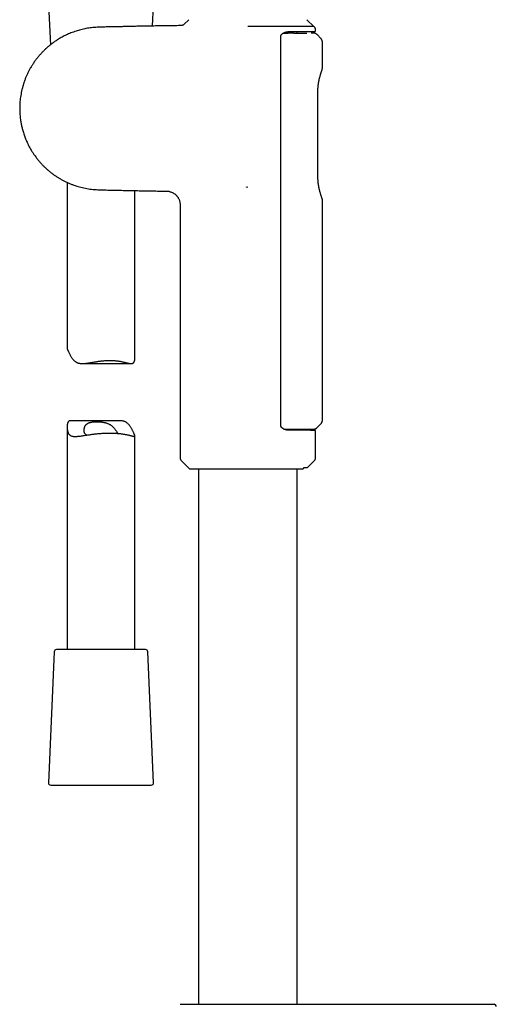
# Model space of a CAD drawing. Header units: millimetres. Extents: x 8 to 955, y 12 to 2039.
# Tile 72 of 116: x 102 to 208, y 1457 to 1675. Entities that reach past the tile are written whole.
import ezdxf

# ---------------------------------------------------------------- set-up
doc = ezdxf.new("R2010")
doc.units = ezdxf.units.MM

msp = doc.modelspace()

# ---------------------------------------------------------------- linework, layer by layer
at = {"color": 7, "linetype": 'Continuous', "lineweight": 30}
for p, q in [((108.46, 1678.6), (108.84, 1669.8)), ((131.44, 1673.97), (131.64, 1678.52)), ((139.46, 1675.38), (138.43, 1674.36)), ((167.14, 1673.88), (165.64, 1675.38)), ((152.55, 1673.85), (152.55, 1673.88)), ((160.41, 1672.43), (160.99, 1672.42)), ((160.99, 1672.42), (161.45, 1672.41)), ((163.5, 1672.42), (163.5, 1672.74)), ((167.06, 1672.42), (166.55, 1672.43)), ((167.55, 1672.98), (167.55, 1673.07)), ((168.7, 1671.24), (167.89, 1672.07)), ((159.85, 1585.54), (159.85, 1671.71)), ((169.05, 1664.59), (169.05, 1670.39)), ((168.04, 1640.84), (168.04, 1659.26)), ((112.55, 1639.37), (112.55, 1602.65)), ((127.55, 1600.62), (127.55, 1637.54)), ((152.26, 1638.32), (152.22, 1638.36)), ((152.26, 1638.32), (152.55, 1638.37)), ((169.05, 1586.74), (169.05, 1635.51)), ((137.55, 1634.42), (137.55, 1578.44)), ((115.93, 1599.26), (126.73, 1599.26)), ((112.55, 1585.26), (112.55, 1535.94)), ((124.16, 1586.61), (113.37, 1586.61)), ((163.44, 1584.74), (163.44, 1584.5)), ((165.04, 1584.74), (165.03, 1584.49)), ((165.34, 1584.49), (165.35, 1584.74)), ((167.84, 1585.04), (168.7, 1585.89)), ((127.55, 1535.94), (127.55, 1583.22)), ((167.55, 1578.44), (167.55, 1584.27)), ((137.84, 1577.73), (139.53, 1576.05)), ((139.74, 1575.96), (164.63, 1575.96)), ((141.6, 1575.96), (141.6, 1457.42)), ((163.5, 1457.42), (163.5, 1575.96)), ((164.86, 1576.05), (165.05, 1576.22)), ((165.05, 1576.22), (165.75, 1576.22)), ((165.75, 1576.22), (167.26, 1577.73)), ((109.68, 1535.46), (108.42, 1506.46)), ((122.58, 1535.94), (110.18, 1535.94)), ((129.92, 1535.94), (122.58, 1535.94)), ((131.68, 1506.46), (130.42, 1535.46)), ((108.92, 1505.94), (131.18, 1505.94))]:
    msp.add_line(p, q, dxfattribs=at)
for centre, radius, start, end in [((138.55, 1578.44), 1, 180, 225), ((166.55, 1578.44), 1, 315, 0), ((139.74, 1576.26), 0.3, 225, 270), ((110.18, 1535.44), 0.5, 90, 177.5187), ((129.92, 1535.44), 0.5, 2.4813, 90), ((108.92, 1506.44), 0.5, 177.5187, 270), ((131.18, 1506.44), 0.5, 270, 2.4813), ((207.04, 1456.92), 0.5, 359, 90)]:
    msp.add_arc(centre, radius, start, end, dxfattribs=at)
for points, knots in [([(137.74, 1674.07), (137.67, 1674.06), (137.14, 1674.06), (136.15, 1674.05), (134.77, 1674.03), (133.42, 1674.01), (132.09, 1673.99), (130.79, 1673.96), (129.53, 1673.94), (128.31, 1673.92), (127.11, 1673.89), (126, 1673.87), (124.95, 1673.84), (123.97, 1673.82), (123.03, 1673.8), (122.1, 1673.78), (121.27, 1673.77), (120.52, 1673.75), (119.85, 1673.72), (119.2, 1673.7), (118.57, 1673.66), (117.94, 1673.61), (117.33, 1673.52), (116.73, 1673.42), (116.15, 1673.3), (115.59, 1673.16), (115.05, 1673.02), (114.51, 1672.85), (113.96, 1672.66), (113.41, 1672.45), (112.88, 1672.24), (112.39, 1672.01), (111.91, 1671.78), (111.46, 1671.54), (111.04, 1671.31), (110.64, 1671.07), (110.27, 1670.84), (109.92, 1670.61), (109.6, 1670.38), (109.3, 1670.16), (108.94, 1669.89), (108.52, 1669.55), (108.03, 1669.13), (107.55, 1668.68), (107.08, 1668.21), (106.61, 1667.7), (106.16, 1667.17), (105.71, 1666.61), (105.28, 1666.02), (104.87, 1665.4), (104.49, 1664.79), (104.15, 1664.18), (103.85, 1663.58), (103.56, 1662.96), (103.29, 1662.31), (103.05, 1661.64), (102.83, 1660.96), (102.64, 1660.28), (102.47, 1659.61), (102.34, 1658.93), (102.23, 1658.25), (102.14, 1657.59), (102.09, 1656.93), (102.05, 1656.29), (102.05, 1655.65), (102.06, 1655.03), (102.09, 1654.43), (102.15, 1653.84), (102.21, 1653.32), (102.28, 1652.85), (102.35, 1652.45), (102.43, 1652.05), (102.52, 1651.66), (102.61, 1651.25), (102.73, 1650.82), (102.86, 1650.36), (103.01, 1649.91), (103.18, 1649.44), (103.36, 1648.98), (103.56, 1648.5), (103.78, 1648.01), (104.03, 1647.51), (104.3, 1647), (104.6, 1646.49), (104.93, 1645.96), (105.26, 1645.46), (105.61, 1644.98), (105.96, 1644.52), (106.34, 1644.06), (106.74, 1643.61), (107.16, 1643.15), (107.61, 1642.71), (108.07, 1642.29), (108.54, 1641.88), (109.04, 1641.47), (109.57, 1641.08), (110.11, 1640.71), (110.67, 1640.36), (111.24, 1640.03), (111.83, 1639.71), (112.45, 1639.41), (113.1, 1639.12), (113.73, 1638.87), (114.36, 1638.64), (114.97, 1638.45), (115.6, 1638.28), (116.25, 1638.12), (116.92, 1637.99), (117.61, 1637.88), (118.31, 1637.81), (119.02, 1637.75), (119.73, 1637.72), (120.46, 1637.7), (121.2, 1637.68), (122.2, 1637.67), (123.45, 1637.64), (124.92, 1637.6), (126.36, 1637.57), (127.77, 1637.54), (129.2, 1637.51), (130.67, 1637.48), (132.17, 1637.46), (133.48, 1637.44), (134.29, 1637.43), (134.59, 1637.42)], [0, 0, 0, 0, 0.002254, 0.018023, 0.033438, 0.048798, 0.063779, 0.078376, 0.092586, 0.106406, 0.119835, 0.132877, 0.144172, 0.155166, 0.16586, 0.176258, 0.186358, 0.19408, 0.201608, 0.208938, 0.216065, 0.222981, 0.230088, 0.236975, 0.243649, 0.250116, 0.256381, 0.262449, 0.26935, 0.275988, 0.282367, 0.288492, 0.29447, 0.300193, 0.305664, 0.310886, 0.315863, 0.320515, 0.324937, 0.32913, 0.333098, 0.340168, 0.347402, 0.354798, 0.362354, 0.370068, 0.377938, 0.385974, 0.394188, 0.402595, 0.411215, 0.418575, 0.426112, 0.433844, 0.441793, 0.449859, 0.457866, 0.465817, 0.473698, 0.481487, 0.489168, 0.496728, 0.504153, 0.511435, 0.518566, 0.525541, 0.532353, 0.538998, 0.545471, 0.550211, 0.554851, 0.559389, 0.563856, 0.568557, 0.573572, 0.578902, 0.584547, 0.589872, 0.59545, 0.601281, 0.607365, 0.613703, 0.620175, 0.626892, 0.633855, 0.641062, 0.647369, 0.653852, 0.66051, 0.667343, 0.67435, 0.68153, 0.688458, 0.695539, 0.702773, 0.710159, 0.717698, 0.724983, 0.732416, 0.740008, 0.747768, 0.755703, 0.763817, 0.770916, 0.778152, 0.785528, 0.793048, 0.800718, 0.808544, 0.816519, 0.824486, 0.832576, 0.840786, 0.849109, 0.857535, 0.874369, 0.89156, 0.907189, 0.923066, 0.939194, 0.955583, 0.972585, 0.989881, 1, 1, 1, 1]), ([(138.43, 1674.36), (138.39, 1674.32), (138.29, 1674.23), (138.12, 1674.14), (137.93, 1674.08), (137.8, 1674.07), (137.74, 1674.07)], [0, 0, 0, 0, 0.247647, 0.5, 0.752353, 1, 1, 1, 1]), ([(167.14, 1673.88), (167.14, 1673.88), (167.14, 1673.88), (167.12, 1673.88), (167.08, 1673.88), (167, 1673.88), (166.91, 1673.88), (166.78, 1673.88), (166.63, 1673.88), (166.45, 1673.88), (166.25, 1673.88), (166.03, 1673.88), (165.78, 1673.88), (165.51, 1673.88), (165.22, 1673.88), (164.9, 1673.88), (164.56, 1673.88), (164.2, 1673.88), (163.81, 1673.88), (163.42, 1673.88), (163, 1673.88), (162.57, 1673.88), (162.14, 1673.88), (161.7, 1673.88), (161.27, 1673.87), (160.85, 1673.87), (160.43, 1673.87), (159.99, 1673.87), (159.58, 1673.87), (159.18, 1673.87), (158.8, 1673.88), (158.42, 1673.88), (157.99, 1673.88), (157.51, 1673.88), (156.99, 1673.87), (156.49, 1673.87), (155.99, 1673.87), (155.49, 1673.87), (155.01, 1673.87), (154.57, 1673.87), (154.15, 1673.87), (153.72, 1673.87), (153.19, 1673.87), (152.8, 1673.87), (152.55, 1673.87)], [0, 0, 0, 0, 0.009877, 0.036289, 0.062747, 0.089406, 0.116112, 0.143095, 0.170127, 0.197367, 0.224657, 0.251043, 0.277474, 0.304103, 0.330777, 0.357729, 0.384733, 0.411947, 0.439214, 0.465456, 0.491752, 0.51809, 0.544479, 0.568773, 0.593102, 0.61516, 0.637218, 0.659391, 0.681564, 0.69979, 0.718016, 0.7363, 0.754584, 0.779184, 0.803816, 0.826141, 0.848466, 0.87091, 0.893353, 0.911809, 0.930266, 0.94879, 0.967315, 1, 1, 1, 1]), ([(159.85, 1671.71), (159.85, 1671.74), (159.85, 1671.81), (159.88, 1671.9), (159.92, 1671.98), (159.98, 1672.07), (160.05, 1672.16), (160.16, 1672.26), (160.28, 1672.35), (160.42, 1672.44), (160.55, 1672.5), (160.66, 1672.55), (160.75, 1672.59), (160.84, 1672.62), (160.94, 1672.65), (161.06, 1672.68), (161.2, 1672.71), (161.35, 1672.72), (161.45, 1672.73), (161.5, 1672.73)], [0, 0, 0, 0, 0.042937, 0.083693, 0.12194, 0.15745, 0.220072, 0.275992, 0.355897, 0.437739, 0.513085, 0.56306, 0.612464, 0.659797, 0.709191, 0.771314, 0.845047, 0.921837, 1, 1, 1, 1]), ([(161.48, 1672.73), (161.66, 1672.73), (162.01, 1672.73), (162.52, 1672.74), (163.01, 1672.74), (163.47, 1672.74), (163.9, 1672.75), (164.28, 1672.75), (164.62, 1672.75), (164.95, 1672.76), (165.25, 1672.76), (165.54, 1672.76), (165.82, 1672.76), (166.1, 1672.77), (166.37, 1672.77), (166.6, 1672.77), (166.8, 1672.77), (166.96, 1672.77), (167.09, 1672.78), (167.18, 1672.78), (167.26, 1672.78), (167.31, 1672.78), (167.34, 1672.78), (167.35, 1672.78), (167.35, 1672.78)], [0, 0, 0, 0, 0.049434, 0.098711, 0.147934, 0.197205, 0.246626, 0.288974, 0.331189, 0.373335, 0.415476, 0.457678, 0.500005, 0.550802, 0.601427, 0.651989, 0.702601, 0.753374, 0.794589, 0.83568, 0.876708, 0.917731, 0.958809, 1, 1, 1, 1]), ([(162.72, 1672.42), (163.11, 1672.42), (163.88, 1672.42), (164.81, 1672.42), (165.38, 1672.42), (165.57, 1672.42), (165.58, 1672.42)], [0, 0, 0, 0, 0.326937, 0.653875, 0.980812, 1, 1, 1, 1]), ([(167.89, 1672.07), (167.85, 1672.1), (167.78, 1672.17), (167.65, 1672.25), (167.51, 1672.33), (167.36, 1672.38), (167.21, 1672.41), (167.11, 1672.42), (167.06, 1672.42)], [0, 0, 0, 0, 0.155345, 0.324262, 0.494623, 0.664984, 0.833901, 1, 1, 1, 1]), ([(167.55, 1673.07), (167.55, 1673.11), (167.55, 1673.18), (167.53, 1673.29), (167.5, 1673.4), (167.45, 1673.51), (167.39, 1673.62), (167.32, 1673.72), (167.23, 1673.81), (167.17, 1673.86), (167.14, 1673.88)], [0, 0, 0, 0, 0.114136, 0.232713, 0.355219, 0.481001, 0.609282, 0.739181, 0.869747, 1, 1, 1, 1]), ([(167.35, 1672.78), (167.37, 1672.78), (167.41, 1672.78), (167.46, 1672.81), (167.49, 1672.83), (167.52, 1672.87), (167.54, 1672.91), (167.55, 1672.95), (167.55, 1672.98)], [0, 0, 0, 0, 0.239145, 0.367949, 0.499551, 0.631219, 0.760216, 1, 1, 1, 1]), ([(169.05, 1670.39), (169.05, 1670.43), (169.05, 1670.51), (169.03, 1670.62), (169, 1670.74), (168.96, 1670.85), (168.91, 1670.96), (168.85, 1671.06), (168.78, 1671.15), (168.73, 1671.21), (168.7, 1671.24)], [0, 0, 0, 0, 0.1228977, 0.2475765, 0.3734735, 0.4999892, 0.6265063, 0.7524075, 0.8770933, 1, 1, 1, 1]), ([(168.04, 1659.26), (168.04, 1659.33), (168.04, 1659.47), (168.05, 1659.68), (168.05, 1659.87), (168.06, 1660.04), (168.07, 1660.19), (168.08, 1660.31), (168.09, 1660.4), (168.09, 1660.47), (168.1, 1660.52), (168.1, 1660.57), (168.11, 1660.61), (168.11, 1660.66), (168.12, 1660.72), (168.13, 1660.78), (168.13, 1660.86), (168.15, 1660.98), (168.17, 1661.14), (168.2, 1661.35), (168.24, 1661.58), (168.29, 1661.83), (168.34, 1662.08), (168.4, 1662.35), (168.46, 1662.61), (168.53, 1662.87), (168.6, 1663.1), (168.66, 1663.32), (168.72, 1663.5), (168.77, 1663.66), (168.82, 1663.8), (168.86, 1663.93), (168.88, 1664), (168.9, 1664.04)], [0, 0, 0, 0, 0.033018, 0.068127, 0.099216, 0.126397, 0.14974, 0.169283, 0.185037, 0.195711, 0.203474, 0.21055, 0.216754, 0.224666, 0.234297, 0.245657, 0.258726, 0.273501, 0.305025, 0.34225, 0.383681, 0.428336, 0.476617, 0.528612, 0.58437, 0.64391, 0.696432, 0.751609, 0.80947, 0.854665, 0.901441, 0.949858, 1, 1, 1, 1]), ([(168.9, 1664.03), (168.91, 1664.07), (168.94, 1664.15), (168.97, 1664.23), (168.99, 1664.3), (169.01, 1664.35), (169.01, 1664.36), (169.01, 1664.37)], [0, 0, 0, 0, 0.190252, 0.392369, 0.594578, 0.797068, 1, 1, 1, 1]), ([(169.01, 1664.37), (169.02, 1664.41), (169.04, 1664.48), (169.04, 1664.56), (169.05, 1664.59)], [0, 0, 0, 0, 0.502118, 1, 1, 1, 1]), ([(168.9, 1636.06), (168.88, 1636.11), (168.85, 1636.19), (168.8, 1636.35), (168.74, 1636.53), (168.68, 1636.71), (168.63, 1636.9), (168.57, 1637.1), (168.51, 1637.3), (168.46, 1637.51), (168.4, 1637.75), (168.34, 1638.01), (168.29, 1638.25), (168.25, 1638.48), (168.21, 1638.69), (168.18, 1638.89), (168.16, 1639.06), (168.14, 1639.22), (168.12, 1639.37), (168.11, 1639.52), (168.09, 1639.67), (168.07, 1639.89), (168.06, 1640.17), (168.04, 1640.51), (168.04, 1640.73), (168.04, 1640.84)], [0, 0, 0, 0, 0.06101, 0.119336, 0.175105, 0.228398, 0.279259, 0.327713, 0.373771, 0.417443, 0.471968, 0.522284, 0.56845, 0.610528, 0.648569, 0.682608, 0.712672, 0.738784, 0.76286, 0.787542, 0.812848, 0.838783, 0.892552, 0.948624, 1, 1, 1, 1]), ([(134.59, 1637.42), (134.66, 1637.42), (134.81, 1637.41), (135.03, 1637.39), (135.27, 1637.34), (135.52, 1637.27), (135.77, 1637.17), (135.99, 1637.06), (136.2, 1636.93), (136.39, 1636.8), (136.55, 1636.66), (136.69, 1636.53), (136.81, 1636.4), (136.93, 1636.25), (137.05, 1636.09), (137.16, 1635.9), (137.27, 1635.7), (137.36, 1635.48), (137.44, 1635.25), (137.5, 1634.99), (137.54, 1634.71), (137.55, 1634.52), (137.55, 1634.42)], [0, 0, 0, 0, 0.048444, 0.095323, 0.140339, 0.20377, 0.261631, 0.313825, 0.364443, 0.414337, 0.463336, 0.501791, 0.539503, 0.577184, 0.620436, 0.670205, 0.716429, 0.76669, 0.820642, 0.877859, 0.937836, 1, 1, 1, 1]), ([(169.01, 1635.73), (169.01, 1635.74), (169.01, 1635.75), (168.99, 1635.79), (168.97, 1635.86), (168.94, 1635.95), (168.91, 1636.03), (168.9, 1636.06)], [0, 0, 0, 0, 0.202584, 0.40489, 0.607088, 0.809384, 1, 1, 1, 1]), ([(169.05, 1635.51), (169.04, 1635.55), (169.04, 1635.62), (169.02, 1635.7), (169.01, 1635.73)], [0, 0, 0, 0, 0.4979395, 1, 1, 1, 1]), ([(112.55, 1602.65), (112.55, 1602.64), (112.55, 1602.63), (112.56, 1602.59), (112.57, 1602.54), (112.59, 1602.48), (112.61, 1602.41), (112.64, 1602.34), (112.68, 1602.26), (112.72, 1602.17), (112.76, 1602.07), (112.81, 1601.96), (112.88, 1601.82), (112.96, 1601.65), (113.07, 1601.43), (113.19, 1601.2), (113.31, 1600.97), (113.45, 1600.74), (113.6, 1600.51), (113.77, 1600.28), (113.95, 1600.07), (114.15, 1599.87), (114.33, 1599.72), (114.49, 1599.62), (114.61, 1599.54), (114.74, 1599.48), (114.87, 1599.42), (115.01, 1599.38), (115.2, 1599.33), (115.45, 1599.28), (115.77, 1599.26), (116.06, 1599.26), (116.31, 1599.27), (116.59, 1599.3), (116.93, 1599.34), (117.32, 1599.39), (117.7, 1599.46), (118.05, 1599.52), (118.41, 1599.58), (118.77, 1599.64), (119.14, 1599.7), (119.52, 1599.76), (119.9, 1599.81), (120.29, 1599.86), (120.69, 1599.9), (121.1, 1599.93), (121.52, 1599.95), (121.95, 1599.96), (122.36, 1599.95), (122.74, 1599.94), (123.1, 1599.91), (123.44, 1599.88), (123.77, 1599.83), (124.1, 1599.78), (124.41, 1599.73), (124.71, 1599.67), (125, 1599.6), (125.29, 1599.53), (125.57, 1599.47), (125.84, 1599.4), (126.08, 1599.35), (126.31, 1599.3), (126.51, 1599.27), (126.7, 1599.26), (126.87, 1599.26), (127.03, 1599.3), (127.14, 1599.35), (127.21, 1599.4), (127.27, 1599.46), (127.32, 1599.52), (127.36, 1599.59), (127.4, 1599.67), (127.44, 1599.76), (127.47, 1599.88), (127.5, 1600.02), (127.52, 1600.16), (127.54, 1600.36), (127.55, 1600.51), (127.55, 1600.62)], [0, 0, 0, 0, 0.0054487, 0.0143785, 0.0233262, 0.0320659, 0.0408234, 0.0496638, 0.0585042, 0.0674202, 0.0763362, 0.085336, 0.094353, 0.1094713, 0.1246326, 0.1398822, 0.1551513, 0.1705203, 0.1859065, 0.2013715, 0.2168708, 0.2323001, 0.2478325, 0.2556576, 0.2634822, 0.2713873, 0.2793148, 0.2870387, 0.2947821, 0.3104273, 0.3262025, 0.3421205, 0.3521485, 0.3621958, 0.3804201, 0.39873, 0.4137625, 0.4288328, 0.4436737, 0.4585487, 0.4742317, 0.4899566, 0.5050668, 0.520218, 0.5367426, 0.5533261, 0.5708775, 0.5885042, 0.6055077, 0.6225803, 0.6373805, 0.6522241, 0.6678916, 0.6836064, 0.6987168, 0.7138658, 0.7295692, 0.7453132, 0.7619246, 0.7785855, 0.7946087, 0.8106852, 0.8261371, 0.8416758, 0.8572978, 0.873045, 0.8885654, 0.8964235, 0.9042813, 0.9122263, 0.9201717, 0.9282097, 0.9362655, 0.9470235, 0.9578101, 0.9686881, 0.9795669, 1, 1, 1, 1]), ([(168.7, 1585.89), (168.72, 1585.92), (168.77, 1585.97), (168.84, 1586.06), (168.91, 1586.17), (168.96, 1586.28), (169, 1586.39), (169.03, 1586.51), (169.05, 1586.63), (169.05, 1586.71), (169.05, 1586.75)], [0, 0, 0, 0, 0.105835, 0.23283, 0.361159, 0.490179, 0.619226, 0.747635, 0.874761, 1, 1, 1, 1]), ([(113.37, 1586.61), (113.32, 1586.61), (113.21, 1586.61), (113.07, 1586.58), (112.96, 1586.53), (112.88, 1586.47), (112.83, 1586.42), (112.78, 1586.35), (112.74, 1586.28), (112.7, 1586.2), (112.66, 1586.11), (112.63, 1585.99), (112.6, 1585.85), (112.57, 1585.71), (112.55, 1585.51), (112.55, 1585.24), (112.56, 1584.95), (112.58, 1584.71), (112.61, 1584.51), (112.65, 1584.32), (112.7, 1584.14), (112.76, 1583.97), (112.83, 1583.8), (112.92, 1583.66), (113.04, 1583.52), (113.18, 1583.39), (113.36, 1583.28), (113.56, 1583.2), (113.79, 1583.15), (114.04, 1583.12), (114.31, 1583.12), (114.6, 1583.13), (114.93, 1583.15), (115.29, 1583.19), (115.7, 1583.25), (116.13, 1583.31), (116.54, 1583.38), (116.94, 1583.44), (117.31, 1583.49), (117.7, 1583.55), (118.1, 1583.6), (118.5, 1583.66), (118.92, 1583.7), (119.36, 1583.75), (119.82, 1583.79), (120.29, 1583.82), (120.6, 1583.84), (120.75, 1583.85)], [0, 0, 0, 0, 0.018699, 0.041802, 0.064572, 0.076101, 0.087629, 0.099286, 0.110942, 0.122735, 0.134554, 0.150337, 0.166162, 0.182122, 0.198082, 0.230153, 0.262359, 0.281412, 0.30048, 0.319675, 0.3389, 0.358346, 0.377858, 0.397595, 0.417429, 0.442798, 0.468423, 0.494251, 0.520321, 0.545631, 0.571117, 0.596732, 0.622498, 0.652635, 0.682968, 0.71345, 0.744116, 0.767805, 0.791559, 0.816634, 0.841788, 0.865986, 0.890256, 0.9175, 0.94488, 0.972369, 1, 1, 1, 1]), ([(116.85, 1583.42), (116.82, 1583.44), (116.74, 1583.49), (116.63, 1583.58), (116.53, 1583.69), (116.45, 1583.81), (116.39, 1583.95), (116.35, 1584.1), (116.31, 1584.26), (116.3, 1584.45), (116.3, 1584.66), (116.33, 1584.87), (116.38, 1585.07), (116.43, 1585.23), (116.49, 1585.37), (116.56, 1585.5), (116.64, 1585.61), (116.73, 1585.72), (116.84, 1585.82), (116.96, 1585.93), (117.12, 1586.03), (117.3, 1586.12), (117.49, 1586.19), (117.7, 1586.25), (117.93, 1586.3), (118.17, 1586.34), (118.42, 1586.36), (118.68, 1586.38), (118.94, 1586.39), (119.22, 1586.39), (119.52, 1586.38), (119.8, 1586.36), (120.04, 1586.34), (120.24, 1586.32), (120.45, 1586.29), (120.69, 1586.24), (120.94, 1586.18), (121.21, 1586.11), (121.46, 1586.02), (121.71, 1585.91), (121.93, 1585.8), (122.15, 1585.67), (122.34, 1585.53), (122.52, 1585.39), (122.68, 1585.25), (122.82, 1585.11), (122.98, 1584.94), (123.14, 1584.75), (123.29, 1584.55), (123.42, 1584.35), (123.53, 1584.17), (123.62, 1583.99), (123.68, 1583.87), (123.7, 1583.82), (123.7, 1583.81)], [0, 0, 0, 0, 0.013832, 0.033159, 0.052618, 0.072269, 0.092042, 0.109778, 0.131261, 0.152829, 0.1782, 0.207537, 0.228007, 0.248539, 0.265537, 0.282582, 0.297953, 0.313369, 0.328901, 0.348325, 0.367875, 0.387634, 0.407542, 0.426972, 0.446544, 0.466329, 0.486254, 0.505673, 0.525218, 0.544957, 0.564827, 0.590056, 0.602818, 0.61558, 0.631106, 0.646703, 0.666396, 0.686238, 0.70627, 0.726531, 0.745722, 0.765024, 0.784479, 0.804022, 0.819332, 0.838621, 0.857965, 0.881344, 0.904974, 0.928691, 0.951174, 0.973891, 0.996747, 1, 1, 1, 1]), ([(120.75, 1583.85), (120.88, 1583.85), (121.15, 1583.87), (121.54, 1583.88), (121.95, 1583.88), (122.35, 1583.88), (122.73, 1583.87), (123.1, 1583.85), (123.47, 1583.83), (123.82, 1583.8), (124.17, 1583.77), (124.51, 1583.73), (124.83, 1583.69), (125.13, 1583.64), (125.42, 1583.59), (125.7, 1583.53), (125.96, 1583.48), (126.21, 1583.42), (126.43, 1583.36), (126.64, 1583.31), (126.83, 1583.26), (127, 1583.21), (127.15, 1583.17), (127.28, 1583.14), (127.38, 1583.12), (127.46, 1583.12), (127.52, 1583.13), (127.55, 1583.17), (127.55, 1583.23), (127.54, 1583.28), (127.53, 1583.33), (127.51, 1583.39), (127.49, 1583.46), (127.46, 1583.53), (127.42, 1583.61), (127.38, 1583.7), (127.33, 1583.8), (127.29, 1583.91), (127.22, 1584.05), (127.14, 1584.23), (127.03, 1584.44), (126.91, 1584.67), (126.78, 1584.9), (126.65, 1585.13), (126.49, 1585.36), (126.33, 1585.59), (126.15, 1585.8), (125.95, 1586), (125.77, 1586.15), (125.61, 1586.26), (125.49, 1586.33), (125.36, 1586.39), (125.23, 1586.45), (125.09, 1586.49), (124.9, 1586.55), (124.65, 1586.59), (124.39, 1586.61), (124.22, 1586.61), (124.16, 1586.61)], [0, 0, 0, 0, 0.020366, 0.040793, 0.06237, 0.084022, 0.104863, 0.12577, 0.146132, 0.166555, 0.188122, 0.209759, 0.23058, 0.251462, 0.272146, 0.292889, 0.314786, 0.336752, 0.357881, 0.379072, 0.400496, 0.421988, 0.444714, 0.467529, 0.489528, 0.511625, 0.533974, 0.55649, 0.579157, 0.590586, 0.602039, 0.613224, 0.624433, 0.635748, 0.647063, 0.658474, 0.669886, 0.681405, 0.692945, 0.712295, 0.7317, 0.751218, 0.770761, 0.790432, 0.810124, 0.829918, 0.849755, 0.869503, 0.889383, 0.899398, 0.909413, 0.919531, 0.929677, 0.939563, 0.949474, 0.969498, 0.989689, 1, 1, 1, 1]), ([(161.5, 1584.52), (161.46, 1584.52), (161.37, 1584.52), (161.23, 1584.53), (161.11, 1584.56), (160.99, 1584.58), (160.89, 1584.61), (160.79, 1584.64), (160.68, 1584.68), (160.57, 1584.73), (160.47, 1584.78), (160.39, 1584.83), (160.31, 1584.88), (160.23, 1584.93), (160.17, 1584.98), (160.11, 1585.03), (160.06, 1585.09), (160, 1585.15), (159.95, 1585.22), (159.9, 1585.3), (159.87, 1585.39), (159.85, 1585.47), (159.85, 1585.51), (159.85, 1585.54)], [0, 0, 0, 0, 0.069272, 0.137392, 0.204106, 0.263565, 0.312879, 0.366929, 0.42428, 0.486317, 0.534179, 0.586446, 0.632399, 0.669693, 0.708553, 0.744056, 0.780566, 0.81805, 0.852877, 0.895798, 0.945079, 0.971856, 1, 1, 1, 1]), ([(160.55, 1584.74), (160.71, 1584.74), (161.08, 1584.74), (161.61, 1584.74), (162.15, 1584.74), (162.67, 1584.74), (163.17, 1584.74), (163.66, 1584.74), (164.11, 1584.74), (164.54, 1584.74), (164.93, 1584.74), (165.28, 1584.74), (165.58, 1584.74), (165.85, 1584.74), (166.09, 1584.74), (166.3, 1584.74), (166.5, 1584.74), (166.67, 1584.74), (166.81, 1584.74), (166.93, 1584.74), (167.02, 1584.74), (167.09, 1584.74), (167.13, 1584.74), (167.13, 1584.74), (167.13, 1584.74)], [0, 0, 0, 0, 0.04343, 0.094331, 0.144968, 0.195452, 0.245899, 0.297188, 0.347924, 0.398236, 0.448255, 0.498116, 0.540417, 0.582483, 0.6244, 0.666255, 0.708135, 0.750128, 0.792846, 0.83522, 0.877345, 0.919317, 0.961234, 1, 1, 1, 1]), ([(167.13, 1584.74), (167.17, 1584.75), (167.26, 1584.75), (167.39, 1584.78), (167.52, 1584.82), (167.64, 1584.88), (167.75, 1584.95), (167.81, 1585.01), (167.85, 1585.04)], [0, 0, 0, 0, 0.1645295, 0.3317969, 0.5004454, 0.6689358, 0.8358149, 1, 1, 1, 1]), ([(167.35, 1584.47), (167.35, 1584.47), (167.34, 1584.47), (167.29, 1584.47), (167.22, 1584.47), (167.11, 1584.47), (166.98, 1584.47), (166.83, 1584.47), (166.67, 1584.47), (166.48, 1584.48), (166.28, 1584.48), (166.05, 1584.48), (165.79, 1584.48), (165.48, 1584.48), (165.13, 1584.49), (164.75, 1584.49), (164.35, 1584.49), (163.94, 1584.5), (163.55, 1584.5), (163.16, 1584.5), (162.77, 1584.51), (162.35, 1584.51), (161.92, 1584.52), (161.63, 1584.52), (161.48, 1584.52)], [0, 0, 0, 0, 0.049436, 0.098716, 0.147937, 0.197204, 0.246619, 0.288966, 0.33118, 0.373326, 0.415467, 0.457669, 0.499996, 0.550793, 0.601418, 0.651981, 0.702593, 0.753367, 0.794577, 0.835665, 0.876693, 0.917718, 0.958801, 1, 1, 1, 1]), ([(167.55, 1584.27), (167.55, 1584.29), (167.54, 1584.33), (167.52, 1584.38), (167.49, 1584.41), (167.46, 1584.44), (167.41, 1584.46), (167.37, 1584.47), (167.35, 1584.47)], [0, 0, 0, 0, 0.239796, 0.368799, 0.500473, 0.632077, 0.760878, 1, 1, 1, 1]), ([(164.63, 1575.96), (164.64, 1575.96), (164.67, 1575.96), (164.72, 1575.97), (164.77, 1575.98), (164.82, 1576.01), (164.85, 1576.03), (164.86, 1576.05)], [0, 0, 0, 0, 0.119556, 0.341429, 0.569859, 0.781818, 1, 1, 1, 1]), ([(137.56, 1457.42), (137.56, 1457.42), (137.56, 1457.42), (137.6, 1457.42), (137.66, 1457.42), (137.76, 1457.42), (137.89, 1457.42), (138, 1457.42), (138.06, 1457.42)], [0, 0, 0, 0, 0.119995, 0.295989, 0.471985, 0.647984, 0.823989, 1, 1, 1, 1]), ([(138.06, 1457.42), (138.06, 1457.42), (138.07, 1457.42), (138.11, 1457.42), (138.15, 1457.42), (138.22, 1457.42), (138.3, 1457.42), (138.39, 1457.42), (138.49, 1457.42), (138.6, 1457.42), (138.71, 1457.42), (138.83, 1457.42), (138.97, 1457.42), (139.15, 1457.42), (139.37, 1457.42), (139.65, 1457.42), (139.95, 1457.42), (140.28, 1457.42), (140.64, 1457.42), (141.01, 1457.42), (141.41, 1457.42), (141.83, 1457.42), (142.28, 1457.42), (142.75, 1457.42), (143.24, 1457.42), (143.75, 1457.42), (144.28, 1457.42), (144.78, 1457.42), (145.25, 1457.42), (145.69, 1457.42), (146.13, 1457.42), (146.59, 1457.42), (147.05, 1457.42), (147.53, 1457.42), (148.01, 1457.42), (148.5, 1457.42), (149, 1457.42), (149.49, 1457.42), (150.01, 1457.42), (150.55, 1457.42), (151.12, 1457.42), (151.69, 1457.42), (152.07, 1457.42), (152.26, 1457.42)], [0, 0, 0, 0, 0.021844, 0.043648, 0.065437, 0.087236, 0.109069, 0.131733, 0.149857, 0.167961, 0.186059, 0.204164, 0.222291, 0.240455, 0.269264, 0.298009, 0.326746, 0.355531, 0.384687, 0.413514, 0.442304, 0.471114, 0.5, 0.529395, 0.558721, 0.588037, 0.617404, 0.646518, 0.669127, 0.691707, 0.714286, 0.736891, 0.759549, 0.782644, 0.805694, 0.828727, 0.851773, 0.874861, 0.89717, 0.922878, 0.948559, 0.974253, 1, 1, 1, 1]), ([(152.26, 1457.42), (154.17, 1457.42), (157.98, 1457.42), (163.71, 1457.42), (169.44, 1457.42), (175.16, 1457.42), (180.89, 1457.42), (186.61, 1457.42), (190.43, 1457.42), (192.34, 1457.42)], [0, 0, 0, 0, 0.142869, 0.285726, 0.428576, 0.571424, 0.714274, 0.857131, 1, 1, 1, 1]), ([(192.34, 1457.42), (192.5, 1457.42), (192.83, 1457.42), (193.31, 1457.42), (193.79, 1457.42), (194.27, 1457.42), (194.76, 1457.42), (195.21, 1457.42), (195.64, 1457.42), (196.02, 1457.42), (196.41, 1457.42), (196.79, 1457.42), (197.17, 1457.42), (197.62, 1457.42), (198.14, 1457.42), (198.71, 1457.42), (199.27, 1457.42), (199.82, 1457.42), (200.36, 1457.42), (200.88, 1457.42), (201.38, 1457.42), (201.86, 1457.42), (202.32, 1457.42), (202.77, 1457.42), (203.2, 1457.42), (203.61, 1457.42), (203.99, 1457.42), (204.32, 1457.42), (204.6, 1457.42), (204.84, 1457.42), (205.07, 1457.42), (205.29, 1457.42), (205.48, 1457.42), (205.67, 1457.42), (205.83, 1457.42), (205.98, 1457.42), (206.12, 1457.42), (206.23, 1457.42), (206.33, 1457.42), (206.41, 1457.42), (206.48, 1457.42), (206.52, 1457.42), (206.53, 1457.42), (206.54, 1457.42)], [0, 0, 0, 0, 0.021844, 0.043648, 0.065437, 0.087236, 0.109069, 0.131733, 0.149857, 0.167961, 0.186059, 0.204164, 0.222291, 0.240455, 0.269264, 0.298009, 0.326746, 0.355531, 0.384687, 0.413514, 0.442304, 0.471114, 0.5, 0.529395, 0.558721, 0.588037, 0.617404, 0.646518, 0.669127, 0.691707, 0.714286, 0.736891, 0.759549, 0.782644, 0.805694, 0.828727, 0.851773, 0.874861, 0.89717, 0.922878, 0.948559, 0.974253, 1, 1, 1, 1]), ([(206.54, 1457.42), (206.6, 1457.42), (206.72, 1457.42), (206.85, 1457.42), (206.95, 1457.42), (207.01, 1457.42), (207.04, 1457.42), (207.04, 1457.42), (207.04, 1457.42)], [0, 0, 0, 0, 0.186678, 0.373349, 0.560015, 0.746677, 0.933336, 1, 1, 1, 1])]:
    msp.add_open_spline(points, degree=3, knots=knots, dxfattribs=at)
msp.add_open_spline([(162.72, 1672.42), (162.58, 1672.42), (162.31, 1672.42), (161.89, 1672.41), (161.6, 1672.41), (161.45, 1672.41)], degree=3, dxfattribs=at)

doc.saveas('drawing.dxf')
